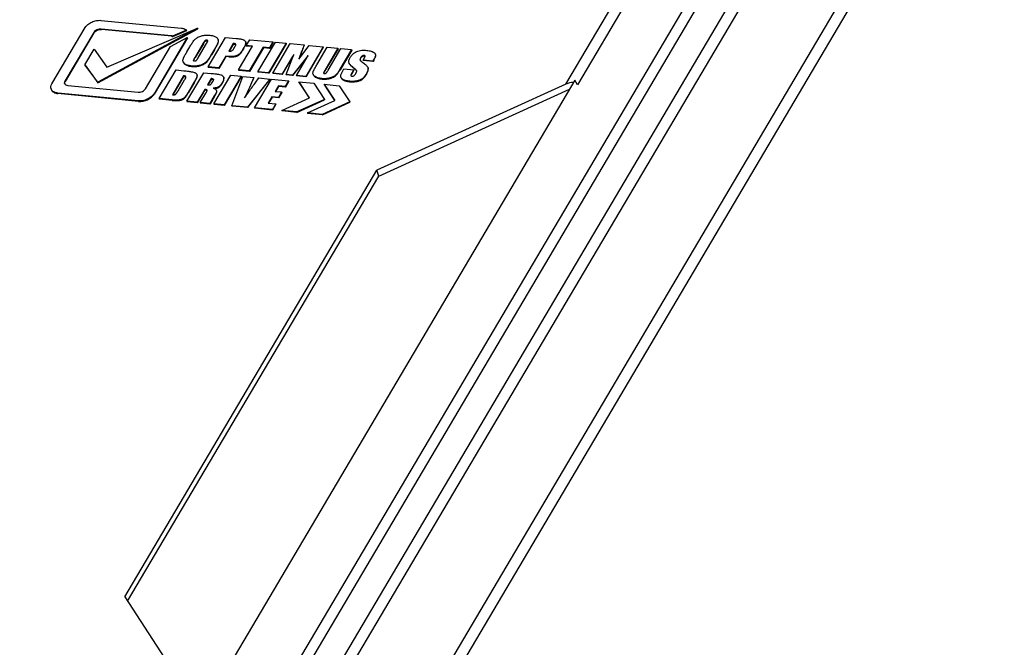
# Model space of a CAD drawing. Header units: millimetres. Extents: x -2787 to 4673, y -54 to 2046.
# Tile 116 of 124: x 3973 to 4036, y 822 to 863. Entities that reach past the tile are written whole.
import ezdxf

# ---------------------------------------------------------------- set-up
doc = ezdxf.new("R2010")
doc.units = ezdxf.units.MM
doc.header["$LTSCALE"] = 81.675
doc.layers.get('0').update_dxf_attribs({"linetype": 'CONTINUOUS'})

msp = doc.modelspace()

# ---------------------------------------------------------------- linework, layer by layer
at = {"color": 3}
for p, q in [((4008.219, 858.687), (4036.204, 906.03)), ((4036.76, 905.649), (4008.971, 858.639)), ((3973.088, 774.684), (4043.74, 894.208)), ((4044.308, 893.795), (3973.656, 774.272)), ((3985.109, 811.619), (4021.125, 872.549)), ((4021.68, 872.168), (3985.664, 811.239)), ((3987.556, 811.057), (4023.572, 871.986)), ((4024.141, 871.573), (3988.125, 810.644)), ((3978.307, 862.789), (3983.489, 862.289)), ((3975.158, 858.702), (3977.303, 862.332)), ((3984.532, 862.281), (3978.111, 858.812)), ((3978.121, 858.782), (3984.543, 862.252)), ((3978.331, 862.232), (3978.341, 862.203)), ((3982.845, 861.797), (3978.331, 862.232)), ((3982.856, 861.767), (3978.341, 862.203)), ((3978.691, 859.776), (3984.532, 862.281)), ((3983.819, 862.166), (3982.924, 861.781)), ((3982.934, 861.751), (3983.83, 862.136)), ((3983.83, 862.136), (3983.819, 862.166)), ((3984.532, 862.281), (3984.543, 862.252)), ((3977.848, 862.013), (3976.001, 858.887)), ((3977.859, 861.983), (3976.011, 858.857)), ((3977.859, 861.983), (3977.848, 862.013)), ((3983.872, 861.696), (3981.728, 858.068)), ((3983.882, 861.666), (3981.738, 858.038)), ((3982.794, 861.113), (3983.872, 861.696)), ((3982.856, 861.767), (3982.845, 861.797)), ((3982.924, 861.781), (3982.934, 861.751)), ((3983.872, 861.696), (3983.882, 861.666)), ((3985.026, 861.492), (3985.036, 861.462)), ((3985.212, 859.795), (3986.336, 861.695)), ((3985.86, 861.531), (3985.85, 861.56)), ((3986.336, 861.695), (3987.024, 861.629)), ((3987.664, 861.165), (3987.889, 861.545)), ((3987.889, 861.545), (3989.383, 861.401)), ((3977.284, 859.936), (3977.873, 860.932)), ((3977.873, 860.932), (3978.691, 859.776)), ((3981.182, 858.387), (3982.794, 861.113)), ((3983.84, 860.76), (3984.032, 861.085)), ((3984.893, 861.318), (3984.369, 860.431)), ((3984.903, 861.289), (3984.379, 860.401)), ((3984.591, 860.424), (3985.108, 861.297)), ((3984.903, 861.289), (3984.893, 861.318)), ((3985.615, 860.932), (3985.423, 860.607)), ((3985.625, 860.903), (3985.433, 860.577)), ((3985.625, 860.903), (3985.615, 860.932)), ((3985.838, 861.345), (3985.848, 861.315)), ((3986.827, 861.304), (3986.541, 860.82)), ((3986.837, 861.274), (3986.567, 860.817)), ((3986.837, 861.274), (3986.827, 861.304)), ((3986.86, 860.971), (3986.953, 861.127)), ((3987.17, 859.606), (3988.068, 861.126)), ((3987.495, 861.021), (3987.397, 860.856)), ((3987.397, 860.856), (3987.407, 860.826)), ((3987.505, 860.992), (3987.407, 860.826)), ((3987.505, 860.992), (3987.495, 861.021)), ((3987.633, 861.38), (3987.622, 861.409)), ((3987.664, 861.165), (3987.674, 861.135)), ((3988.068, 861.126), (3987.664, 861.165)), ((3988.052, 861.099), (3987.674, 861.135)), ((3988.752, 861.06), (3987.854, 859.54)), ((3988.762, 861.03), (3987.864, 859.51)), ((3988.416, 859.485), (3989.539, 861.386)), ((3988.752, 861.06), (3988.762, 861.03)), ((3989.158, 861.021), (3988.752, 861.06)), ((3989.169, 860.991), (3988.762, 861.03)), ((3990.223, 861.32), (3989.1, 859.419)), ((3990.233, 861.29), (3989.11, 859.39)), ((3989.383, 861.401), (3989.158, 861.021)), ((3989.158, 861.021), (3989.169, 860.991)), ((3989.393, 861.372), (3989.169, 860.991)), ((3989.374, 859.393), (3990.498, 861.294)), ((3989.383, 861.401), (3989.393, 861.372)), ((3989.539, 861.386), (3990.223, 861.32)), ((3990.223, 861.32), (3990.233, 861.29)), ((3990.498, 861.294), (3991.383, 861.208)), ((3991.037, 860.303), (3991.718, 861.176)), ((3991.383, 861.208), (3991.393, 861.179)), ((3992.608, 861.09), (3991.485, 859.189)), ((3992.618, 861.06), (3991.495, 859.16)), ((3991.718, 861.176), (3992.608, 861.09)), ((3992.208, 859.94), (3992.873, 861.064)), ((3992.608, 861.09), (3992.618, 861.06)), ((3993.557, 860.998), (3992.715, 859.573)), ((3993.567, 860.969), (3992.725, 859.544)), ((3992.873, 861.064), (3993.557, 860.998)), ((3992.926, 859.579), (3993.754, 860.979)), ((3993.557, 860.998), (3993.567, 860.969)), ((3994.438, 860.913), (3993.687, 859.643)), ((3994.448, 860.884), (3993.697, 859.614)), ((3993.754, 860.979), (3994.438, 860.913)), ((3994.438, 860.913), (3994.448, 860.884)), ((3984.369, 860.431), (3984.379, 860.401)), ((3985.164, 860.203), (3985.174, 860.173)), ((3985.423, 860.607), (3985.433, 860.577)), ((3986.348, 860.494), (3985.896, 859.729)), ((3986.359, 860.464), (3985.906, 859.699)), ((3986.348, 860.494), (3986.359, 860.464)), ((3986.532, 860.476), (3986.348, 860.494)), ((3986.542, 860.447), (3986.359, 860.464)), ((3986.542, 860.447), (3986.532, 860.476)), ((3990.714, 860.589), (3989.972, 859.335)), ((3989.982, 859.306), (3990.663, 860.456)), ((3990.224, 859.311), (3990.714, 860.589)), ((3991.645, 860.53), (3990.648, 859.27)), ((3990.658, 859.24), (3991.546, 860.363)), ((3990.887, 859.247), (3991.645, 860.53)), ((3991.225, 860.796), (3991.037, 860.303)), ((3991.079, 860.357), (3991.235, 860.767)), ((3991.235, 860.767), (3991.225, 860.796)), ((3994.983, 860.256), (3994.986, 860.242)), ((3994.983, 860.256), (3994.992, 860.23)), ((3995.032, 860.403), (3995.042, 860.373)), ((3995.176, 860.234), (3995.26, 860.375)), ((3995.176, 860.234), (3995.186, 860.205)), ((3995.812, 860.173), (3995.176, 860.234)), ((3995.822, 860.143), (3995.186, 860.205)), ((3995.309, 860.503), (3995.309, 860.504)), ((3995.856, 860.248), (3995.812, 860.173)), ((3995.866, 860.218), (3995.822, 860.143)), ((3995.866, 860.218), (3995.856, 860.248)), ((3995.988, 860.583), (3995.977, 860.613)), ((3977.284, 859.936), (3977.294, 859.906)), ((3978.111, 858.812), (3977.284, 859.936)), ((3977.294, 859.906), (3978.121, 858.782)), ((3982.059, 857.757), (3983.148, 859.599)), ((3983.148, 859.599), (3983.644, 859.551)), ((3983.605, 860.131), (3983.615, 860.102)), ((3985.212, 859.795), (3985.222, 859.765)), ((3985.896, 859.729), (3985.212, 859.795)), ((3985.906, 859.699), (3985.222, 859.765)), ((3985.896, 859.729), (3985.906, 859.699)), ((3987.17, 859.606), (3987.18, 859.576)), ((3987.854, 859.54), (3987.17, 859.606)), ((3987.864, 859.51), (3987.18, 859.576)), ((3992.715, 859.573), (3992.725, 859.544)), ((3993.687, 859.643), (3993.697, 859.614)), ((3993.872, 859.547), (3993.946, 859.672)), ((3993.946, 859.672), (3994.581, 859.61)), ((3994.274, 860.041), (3994.284, 860.012)), ((3994.308, 859.979), (3994.318, 859.95)), ((3994.581, 859.61), (3994.444, 859.379)), ((3994.591, 859.581), (3994.454, 859.349)), ((3994.541, 859.769), (3994.551, 859.74)), ((3994.581, 859.61), (3994.591, 859.581)), ((3994.759, 859.566), (3994.766, 859.544)), ((3994.764, 859.555), (3994.759, 859.566)), ((3995.502, 859.718), (3995.492, 859.747)), ((3995.812, 860.173), (3995.822, 860.143)), ((3983.625, 859.22), (3982.908, 858.008)), ((3983.635, 859.19), (3982.935, 858.006)), ((3983.276, 858.255), (3983.699, 858.971)), ((3983.635, 859.19), (3983.625, 859.22)), ((3983.763, 859.189), (3983.773, 859.16)), ((3983.842, 857.585), (3984.931, 859.427)), ((3984.496, 859.263), (3984.486, 859.293)), ((4008.805, 858.953), (3984.726, 818.219)), ((3984.931, 859.427), (3985.4, 859.382)), ((3985.408, 859.048), (3985.165, 858.638)), ((3985.418, 859.018), (3985.192, 858.636)), ((3985.418, 859.018), (3985.408, 859.048)), ((3985.55, 859.005), (3985.559, 858.978)), ((3985.557, 858.993), (3985.55, 859.005)), ((3985.579, 857.417), (3986.668, 859.26)), ((3986.222, 859.104), (3986.212, 859.135)), ((3987.331, 859.196), (3986.242, 857.353)), ((3987.341, 859.166), (3986.252, 857.324)), ((3986.668, 859.26), (3987.331, 859.196)), ((3986.74, 857.305), (3987.446, 859.185)), ((3987.331, 859.196), (3987.341, 859.166)), ((3987.446, 859.185), (3988.145, 859.117)), ((3989.174, 859.018), (3987.747, 857.208)), ((3987.757, 857.178), (3989.184, 858.988)), ((3987.854, 859.54), (3987.864, 859.51)), ((3988.145, 859.117), (3988.155, 859.087)), ((3988.196, 857.165), (3989.285, 859.007)), ((3988.226, 858.747), (3988.474, 859.085)), ((3988.416, 859.485), (3988.426, 859.456)), ((3989.1, 859.419), (3988.416, 859.485)), ((3989.11, 859.39), (3988.426, 859.456)), ((3988.474, 859.085), (3989.174, 859.018)), ((3989.1, 859.419), (3989.11, 859.39)), ((3989.174, 859.018), (3989.184, 858.988)), ((3989.285, 859.007), (3990.391, 858.9)), ((3989.374, 859.393), (3989.384, 859.363)), ((3989.972, 859.335), (3989.374, 859.393)), ((3989.982, 859.306), (3989.384, 859.363)), ((3989.972, 859.335), (3989.982, 859.306)), ((3990.224, 859.311), (3990.234, 859.281)), ((3990.648, 859.27), (3990.224, 859.311)), ((3990.658, 859.24), (3990.234, 859.281)), ((3990.648, 859.27), (3990.658, 859.24)), ((3990.887, 859.247), (3990.897, 859.217)), ((3991.485, 859.189), (3990.887, 859.247)), ((3991.495, 859.16), (3990.897, 859.217)), ((3991.485, 859.189), (3991.495, 859.16)), ((3991.965, 859.322), (3991.976, 859.292)), ((3992.151, 859.142), (3992.161, 859.113)), ((3992.639, 859.412), (3992.641, 859.399)), ((3992.639, 859.412), (3992.648, 859.388)), ((3993.266, 859.173), (3993.276, 859.144)), ((3993.488, 859.342), (3993.498, 859.312)), ((3993.747, 859.141), (3993.757, 859.111)), ((3994.39, 859.239), (3994.391, 859.237)), ((3994.39, 859.239), (3994.39, 859.237)), ((3994.444, 859.379), (3994.454, 859.349)), ((4008.971, 858.639), (4008.805, 858.953)), ((3976.001, 858.887), (3976.011, 858.857)), ((3976.185, 858.603), (3980.7, 858.167)), ((3978.111, 858.812), (3978.121, 858.782)), ((3984.299, 858.801), (3983.918, 858.156)), ((3984.31, 858.772), (3983.928, 858.126)), ((3984.31, 858.772), (3984.299, 858.801)), ((3984.996, 858.352), (3984.505, 857.521)), ((3985.006, 858.322), (3984.515, 857.491)), ((3985.006, 858.322), (3984.996, 858.352)), ((3985.145, 858.284), (3985.144, 858.3)), ((3985.465, 858.785), (3985.525, 858.886)), ((3985.734, 858.319), (3985.748, 858.286)), ((3985.758, 858.256), (3985.748, 858.286)), ((3986.114, 858.781), (3986.124, 858.752)), ((3989.731, 858.574), (3989.524, 858.225)), ((3989.741, 858.545), (3989.55, 858.222)), ((3989.731, 858.574), (3989.741, 858.545)), ((3990.173, 858.532), (3989.731, 858.574)), ((3990.183, 858.502), (3989.741, 858.545)), ((3990.391, 858.9), (3990.173, 858.532)), ((3990.173, 858.532), (3990.183, 858.502)), ((3990.401, 858.871), (3990.183, 858.502)), ((3990.391, 858.9), (3990.401, 858.871)), ((3991.048, 858.841), (3991.058, 858.812)), ((3991.726, 857.799), (3991.048, 858.841)), ((3991.048, 858.841), (3992.011, 858.748)), ((3991.058, 858.812), (3991.719, 857.795)), ((3992.011, 858.748), (3992.687, 857.708)), ((3992.682, 858.683), (3992.693, 858.654)), ((3993.36, 857.641), (3992.682, 858.683)), ((3992.682, 858.683), (3993.645, 858.591)), ((3992.693, 858.654), (3993.353, 857.638)), ((3993.645, 858.591), (3994.322, 857.551)), ((3994.78, 858.898), (3994.79, 858.868)), ((4008.219, 858.687), (3996.06, 853.151)), ((3996.187, 852.781), (4008.459, 858.368)), ((3975.542, 858.111), (3975.552, 858.081)), ((3980.724, 857.611), (3975.542, 858.111)), ((3980.734, 857.581), (3975.552, 858.081)), ((3981.728, 858.068), (3981.738, 858.038)), ((3982.059, 857.757), (3982.069, 857.727)), ((3982.895, 857.676), (3982.059, 857.757)), ((3982.905, 857.646), (3982.069, 857.727)), ((3982.905, 857.646), (3982.895, 857.676)), ((3983.69, 857.827), (3983.7, 857.798)), ((3983.918, 858.156), (3983.928, 858.126)), ((3984.706, 857.501), (3985.068, 858.114)), ((3985.609, 857.928), (3985.322, 857.442)), ((3985.62, 857.898), (3985.332, 857.412)), ((3985.62, 857.898), (3985.609, 857.928)), ((3985.754, 858.202), (3985.764, 858.172)), ((3987.558, 857.812), (3987.632, 857.919)), ((3987.558, 857.812), (3987.632, 857.919)), ((3989.317, 857.874), (3989.077, 857.469)), ((3989.327, 857.845), (3989.104, 857.467)), ((3989.317, 857.874), (3989.327, 857.845)), ((3989.731, 857.835), (3989.317, 857.874)), ((3989.741, 857.805), (3989.327, 857.845)), ((3989.524, 858.225), (3989.938, 858.185)), ((3989.938, 858.185), (3989.731, 857.835)), ((3989.731, 857.835), (3989.741, 857.805)), ((3989.948, 858.155), (3989.741, 857.805)), ((3989.938, 858.185), (3989.948, 858.155)), ((3989.959, 856.994), (3991.726, 857.799)), ((3992.687, 857.708), (3990.915, 856.902)), ((3990.926, 856.872), (3992.697, 857.679)), ((3992.687, 857.708), (3992.697, 857.679)), ((3980.734, 857.581), (3980.724, 857.611)), ((3983.842, 857.585), (3983.852, 857.555)), ((3984.505, 857.521), (3983.842, 857.585)), ((3984.515, 857.491), (3983.852, 857.555)), ((3984.505, 857.521), (3984.515, 857.491)), ((3984.706, 857.501), (3984.717, 857.472)), ((3985.322, 857.442), (3984.706, 857.501)), ((3985.332, 857.412), (3984.717, 857.472)), ((3985.322, 857.442), (3985.332, 857.412)), ((3985.579, 857.417), (3985.589, 857.388)), ((3986.242, 857.353), (3985.579, 857.417)), ((3986.252, 857.324), (3985.589, 857.388)), ((3986.242, 857.353), (3986.252, 857.324)), ((3986.74, 857.305), (3986.75, 857.276)), ((3987.747, 857.208), (3986.74, 857.305)), ((3987.757, 857.178), (3986.75, 857.276)), ((3987.747, 857.208), (3987.757, 857.178)), ((3988.196, 857.165), (3988.207, 857.135)), ((3989.346, 857.054), (3988.196, 857.165)), ((3989.356, 857.024), (3988.207, 857.135)), ((3989.077, 857.469), (3989.564, 857.422)), ((3989.564, 857.422), (3989.346, 857.054)), ((3989.346, 857.054), (3989.356, 857.024)), ((3989.574, 857.393), (3989.356, 857.024)), ((3989.564, 857.422), (3989.574, 857.393)), ((3991.593, 856.836), (3993.36, 857.641)), ((3994.322, 857.551), (3992.55, 856.744)), ((3992.56, 856.714), (3994.332, 857.521)), ((3994.322, 857.551), (3994.332, 857.521)), ((3989.959, 856.994), (3989.969, 856.964)), ((3990.915, 856.902), (3989.959, 856.994)), ((3990.926, 856.872), (3989.969, 856.964)), ((3990.915, 856.902), (3990.926, 856.872)), ((3991.593, 856.836), (3991.603, 856.807)), ((3992.55, 856.744), (3991.593, 856.836)), ((3992.56, 856.714), (3991.603, 856.807)), ((3992.55, 856.744), (3992.56, 856.714)), ((3979.847, 825.722), (3996.06, 853.151)), ((3980.028, 825.443), (3996.187, 852.781)), ((3996.187, 852.781), (3996.06, 853.151)), ((3979.847, 825.722), (3984.502, 818.563))]:
    msp.add_line(p, q, dxfattribs=at)
for centre, radius, start, end in [((3985.583, 861.469), 0.281, 12.55254, 18.89586), ((3986.751, 862.306), 1.501, 261.96157, 262.94884), ((3986.681, 861.743), 0.933, 262.96021, 264.4457), ((3987.45, 861.35), 0.183, 9.15958, 18.9019), ((3995.846, 860.568), 0.139, 6.25271, 18.92738), ((3983.871, 860.222), 0.281, 198.89363, 205.23227), ((3994.595, 859.432), 0.202, 32.14118, 36.15409), ((3984.284, 859.223), 0.214, 10.64013, 18.96045), ((3992.185, 859.397), 0.232, 198.87381, 206.58597), ((3992.181, 859.395), 0.228, 206.61596, 207.79857), ((3992.672, 859.41), 0.0331, 198.90126, 226.59164), ((3993.932, 859.204), 0.196, 198.96585, 207.98192), ((3975.393, 858.474), 0.299, 198.90667, 204.84009), ((3976.116, 858.78), 0.147, 198.88089, 205.57971), ((3976.129, 858.751), 0.15, 186.92878, 193.29323), ((3976.229, 858.752), 0.265, 149.36778, 154.54803), ((3985.255, 859.57), 0.936, 264.49665, 266.1162), ((3981.251, 858.35), 0.554, 327.62855, 329.40292), ((3983.009, 859.041), 1.037, 264.41933, 265.87875), ((3985.596, 858.229), 0.162, 9.70266, 10.207)]:
    msp.add_arc(centre, radius, start, end, dxfattribs=at)
msp.add_ellipse((4008.346, 858.317), major_axis=(0.627, 0.319), ratio=0.552397, start_param=0.74927, end_param=1.492826, dxfattribs=at)
for points, knots in [([(3977.303, 862.332), (3977.347, 862.406), (3977.477, 862.544), (3977.724, 862.696), (3978.011, 862.784), (3978.212, 862.798), (3978.307, 862.789)], [0, 0, 0, 0, 0.224363, 0.482236, 0.750187, 1, 1, 1, 1]), ([(3978.331, 862.232), (3978.285, 862.237), (3978.188, 862.231), (3978.051, 862.187), (3977.931, 862.115), (3977.87, 862.049), (3977.848, 862.013)], [0, 0, 0, 0, 0.25155, 0.517733, 0.774184, 1, 1, 1, 1]), ([(3977.859, 861.983), (3977.88, 862.019), (3977.942, 862.086), (3978.061, 862.158), (3978.198, 862.201), (3978.295, 862.207), (3978.341, 862.203)], [0, 0, 0, 0, 0.225816, 0.482267, 0.74845, 1, 1, 1, 1]), ([(3983.489, 862.289), (3983.522, 862.286), (3983.638, 862.268), (3983.754, 862.221), (3983.819, 862.166)], [0, 0, 0, 0, 0.277311, 1, 1, 1, 1]), ([(3982.924, 861.781), (3982.918, 861.783), (3982.892, 861.79), (3982.866, 861.795), (3982.845, 861.797)], [0, 0, 0, 0, 0.239969, 1, 1, 1, 1]), ([(3982.856, 861.767), (3982.862, 861.767), (3982.889, 861.763), (3982.915, 861.757), (3982.934, 861.751)], [0, 0, 0, 0, 0.260044, 1, 1, 1, 1]), ([(3984.032, 861.085), (3984.052, 861.119), (3984.093, 861.186), (3984.155, 861.288), (3984.219, 861.39), (3984.266, 861.456), (3984.291, 861.489)], [0, 0, 0, 0, 0.246395, 0.493958, 0.744184, 1, 1, 1, 1]), ([(3984.291, 861.489), (3984.336, 861.548), (3984.424, 861.627), (3984.558, 861.71), (3984.71, 861.78), (3984.873, 861.822), (3985.037, 861.841), (3985.157, 861.845), (3985.273, 861.841), (3985.384, 861.829), (3985.49, 861.81), (3985.589, 861.782), (3985.679, 861.744), (3985.756, 861.696), (3985.816, 861.635), (3985.841, 861.585), (3985.85, 861.56)], [0, 0, 0, 0, 0.127726, 0.197357, 0.269019, 0.412784, 0.482669, 0.550574, 0.616409, 0.680245, 0.741765, 0.800421, 0.855726, 0.90713, 0.954721, 1, 1, 1, 1]), ([(3985.026, 861.492), (3985.017, 861.487), (3985.001, 861.475), (3984.982, 861.452), (3984.966, 861.429), (3984.945, 861.4), (3984.921, 861.363), (3984.902, 861.333), (3984.893, 861.318)], [0, 0, 0, 0, 0.139848, 0.271417, 0.398945, 0.523078, 0.76394, 1, 1, 1, 1]), ([(3984.903, 861.289), (3984.912, 861.303), (3984.931, 861.333), (3984.955, 861.37), (3984.976, 861.4), (3984.992, 861.423), (3985.011, 861.445), (3985.027, 861.457), (3985.036, 861.462)], [0, 0, 0, 0, 0.23606, 0.476922, 0.601055, 0.728583, 0.860152, 1, 1, 1, 1]), ([(3985.186, 861.483), (3985.184, 861.488), (3985.177, 861.498), (3985.161, 861.507), (3985.142, 861.512), (3985.112, 861.516), (3985.071, 861.513), (3985.041, 861.501), (3985.026, 861.492)], [0, 0, 0, 0, 0.091618, 0.194874, 0.311674, 0.43817, 0.711901, 1, 1, 1, 1]), ([(3985.036, 861.462), (3985.049, 861.47), (3985.07, 861.479), (3985.098, 861.485), (3985.119, 861.486), (3985.139, 861.484), (3985.163, 861.481), (3985.18, 861.474), (3985.188, 861.466)], [0, 0, 0, 0, 0.278324, 0.416042, 0.548053, 0.673981, 0.793271, 1, 1, 1, 1]), ([(3985.108, 861.297), (3985.116, 861.311), (3985.132, 861.339), (3985.155, 861.381), (3985.172, 861.416), (3985.183, 861.445), (3985.187, 861.459), (3985.188, 861.466)], [0, 0, 0, 0, 0.259349, 0.514899, 0.764034, 0.884875, 1, 1, 1, 1]), ([(3985.858, 861.53), (3985.865, 861.501), (3985.868, 861.437), (3985.851, 861.375), (3985.838, 861.345)], [0, 0, 0, 0, 0.479227, 1, 1, 1, 1]), ([(3985.848, 861.315), (3985.863, 861.35), (3985.882, 861.423), (3985.871, 861.498), (3985.86, 861.531)], [0, 0, 0, 0, 0.521623, 1, 1, 1, 1]), ([(3987.024, 861.629), (3987.06, 861.625), (3987.131, 861.617), (3987.269, 861.599), (3987.371, 861.578), (3987.435, 861.556)], [0, 0, 0, 0, 0.258052, 0.513557, 1, 1, 1, 1]), ([(3987.435, 861.556), (3987.457, 861.548), (3987.497, 861.532), (3987.553, 861.501), (3987.591, 861.467), (3987.612, 861.435), (3987.62, 861.418), (3987.622, 861.409)], [0, 0, 0, 0, 0.27575, 0.535105, 0.775, 0.888507, 1, 1, 1, 1]), ([(3985.838, 861.345), (3985.831, 861.327), (3985.815, 861.293), (3985.78, 861.224), (3985.734, 861.137), (3985.675, 861.035), (3985.635, 860.966), (3985.615, 860.932)], [0, 0, 0, 0, 0.12115, 0.244261, 0.493579, 0.745972, 1, 1, 1, 1]), ([(3985.625, 860.903), (3985.645, 860.937), (3985.685, 861.005), (3985.744, 861.108), (3985.79, 861.194), (3985.825, 861.263), (3985.841, 861.298), (3985.848, 861.315)], [0, 0, 0, 0, 0.254028, 0.506421, 0.755739, 0.87885, 1, 1, 1, 1]), ([(3987.397, 860.856), (3987.378, 860.824), (3987.338, 860.761), (3987.268, 860.668), (3987.178, 860.579), (3987.057, 860.518), (3986.924, 860.483), (3986.79, 860.468), (3986.659, 860.466), (3986.574, 860.472), (3986.532, 860.476)], [0, 0, 0, 0, 0.108249, 0.221309, 0.343282, 0.477487, 0.614796, 0.747948, 0.876112, 1, 1, 1, 1]), ([(3986.542, 860.447), (3986.584, 860.443), (3986.669, 860.437), (3986.8, 860.438), (3986.934, 860.453), (3987.067, 860.489), (3987.188, 860.55), (3987.278, 860.638), (3987.348, 860.731), (3987.388, 860.795), (3987.407, 860.826)], [0, 0, 0, 0, 0.123888, 0.252052, 0.385204, 0.522513, 0.656718, 0.778691, 0.891751, 1, 1, 1, 1]), ([(3986.591, 860.814), (3986.616, 860.812), (3986.667, 860.811), (3986.718, 860.823), (3986.742, 860.835)], [0, 0, 0, 0, 0.482915, 1, 1, 1, 1]), ([(3986.742, 860.835), (3986.77, 860.85), (3986.813, 860.896), (3986.846, 860.946), (3986.86, 860.971)], [0, 0, 0, 0, 0.529104, 1, 1, 1, 1]), ([(3986.99, 861.248), (3986.988, 861.254), (3986.981, 861.265), (3986.964, 861.275), (3986.944, 861.283), (3986.915, 861.291), (3986.876, 861.299), (3986.844, 861.302), (3986.827, 861.304)], [0, 0, 0, 0, 0.099249, 0.210384, 0.330897, 0.457757, 0.72365, 1, 1, 1, 1]), ([(3986.837, 861.274), (3986.852, 861.273), (3986.881, 861.27), (3986.923, 861.262), (3986.956, 861.253), (3986.98, 861.242), (3986.99, 861.235), (3986.993, 861.231)], [0, 0, 0, 0, 0.270304, 0.53213, 0.779415, 0.894482, 1, 1, 1, 1]), ([(3986.953, 861.127), (3986.963, 861.144), (3986.977, 861.169), (3986.989, 861.204), (3986.993, 861.222), (3986.993, 861.23)], [0, 0, 0, 0, 0.52275, 0.768589, 1, 1, 1, 1]), ([(3987.63, 861.379), (3987.632, 861.365), (3987.633, 861.335), (3987.626, 861.291), (3987.611, 861.246), (3987.585, 861.185), (3987.546, 861.11), (3987.512, 861.051), (3987.495, 861.021)], [0, 0, 0, 0, 0.110389, 0.226192, 0.348101, 0.474313, 0.734029, 1, 1, 1, 1]), ([(3987.505, 860.992), (3987.524, 861.024), (3987.561, 861.088), (3987.602, 861.171), (3987.629, 861.237), (3987.641, 861.286), (3987.644, 861.334), (3987.638, 861.365), (3987.633, 861.38)], [0, 0, 0, 0, 0.26888, 0.53046, 0.65663, 0.776888, 0.890525, 1, 1, 1, 1]), ([(3991.383, 861.208), (3991.371, 861.174), (3991.32, 861.036), (3991.267, 860.899), (3991.225, 860.796)], [0, 0, 0, 0, 0.248245, 1, 1, 1, 1]), ([(3991.235, 860.767), (3991.249, 860.801), (3991.304, 860.937), (3991.356, 861.075), (3991.393, 861.179)], [0, 0, 0, 0, 0.251549, 1, 1, 1, 1]), ([(3994.619, 860.711), (3994.713, 860.775), (3994.877, 860.835), (3995.098, 860.867), (3995.261, 860.873), (3995.417, 860.863), (3995.565, 860.843), (3995.704, 860.81), (3995.79, 860.776), (3995.829, 860.756)], [0, 0, 0, 0, 0.27158, 0.405959, 0.535383, 0.659788, 0.779612, 0.893774, 1, 1, 1, 1]), ([(3983.605, 860.131), (3983.594, 860.165), (3983.583, 860.239), (3983.602, 860.312), (3983.617, 860.347)], [0, 0, 0, 0, 0.478335, 1, 1, 1, 1]), ([(3983.617, 860.347), (3983.624, 860.364), (3983.64, 860.399), (3983.675, 860.468), (3983.721, 860.554), (3983.78, 860.657), (3983.82, 860.725), (3983.84, 860.76)], [0, 0, 0, 0, 0.121156, 0.244265, 0.493578, 0.745967, 1, 1, 1, 1]), ([(3985.164, 860.203), (3985.12, 860.145), (3985.035, 860.068), (3984.905, 859.986), (3984.757, 859.917), (3984.598, 859.873), (3984.438, 859.852), (3984.321, 859.846), (3984.207, 859.849), (3984.098, 859.859), (3983.993, 859.876), (3983.894, 859.901), (3983.803, 859.935), (3983.723, 859.978), (3983.659, 860.033), (3983.628, 860.079), (3983.617, 860.103)], [0, 0, 0, 0, 0.126658, 0.195632, 0.266672, 0.409602, 0.479289, 0.547093, 0.612885, 0.676739, 0.738469, 0.797562, 0.853545, 0.905928, 0.954434, 1, 1, 1, 1]), ([(3984.369, 860.431), (3984.358, 860.412), (3984.336, 860.375), (3984.311, 860.329), (3984.292, 860.292), (3984.281, 860.268), (3984.273, 860.249), (3984.267, 860.232), (3984.265, 860.217), (3984.268, 860.209)], [0, 0, 0, 0, 0.260981, 0.518602, 0.6453, 0.770039, 0.831468, 0.891332, 1, 1, 1, 1]), ([(3984.268, 860.209), (3984.269, 860.205), (3984.272, 860.2), (3984.276, 860.196), (3984.277, 860.195)], [0, 0, 0, 0, 0.740551, 1, 1, 1, 1]), ([(3984.277, 860.195), (3984.283, 860.19), (3984.299, 860.182), (3984.335, 860.175), (3984.377, 860.176), (3984.416, 860.191), (3984.442, 860.208), (3984.462, 860.229), (3984.484, 860.257), (3984.51, 860.293), (3984.539, 860.337), (3984.565, 860.38), (3984.583, 860.409), (3984.591, 860.424)], [0, 0, 0, 0, 0.054442, 0.116955, 0.256311, 0.330724, 0.401439, 0.466623, 0.528639, 0.649202, 0.767427, 0.884182, 1, 1, 1, 1]), ([(3984.277, 860.196), (3984.278, 860.205), (3984.284, 860.222), (3984.295, 860.247), (3984.307, 860.273), (3984.325, 860.307), (3984.349, 860.35), (3984.369, 860.384), (3984.379, 860.401)], [0, 0, 0, 0, 0.115904, 0.237852, 0.361899, 0.487516, 0.742339, 1, 1, 1, 1]), ([(3985.423, 860.607), (3985.402, 860.573), (3985.362, 860.505), (3985.3, 860.404), (3985.236, 860.302), (3985.189, 860.236), (3985.164, 860.203)], [0, 0, 0, 0, 0.246404, 0.493969, 0.744191, 1, 1, 1, 1]), ([(3985.174, 860.173), (3985.199, 860.206), (3985.246, 860.272), (3985.31, 860.374), (3985.372, 860.476), (3985.413, 860.543), (3985.433, 860.577)], [0, 0, 0, 0, 0.255809, 0.506031, 0.753596, 1, 1, 1, 1]), ([(3994.274, 860.041), (3994.265, 860.068), (3994.256, 860.128), (3994.269, 860.219), (3994.304, 860.31), (3994.336, 860.369), (3994.353, 860.399)], [0, 0, 0, 0, 0.227218, 0.46728, 0.725711, 1, 1, 1, 1]), ([(3994.353, 860.399), (3994.387, 860.455), (3994.462, 860.57), (3994.56, 860.67), (3994.619, 860.711)], [0, 0, 0, 0, 0.475005, 1, 1, 1, 1]), ([(3995.032, 860.403), (3995.025, 860.391), (3995.012, 860.367), (3994.99, 860.32), (3994.98, 860.281), (3994.983, 860.256)], [0, 0, 0, 0, 0.26756, 0.529033, 1, 1, 1, 1]), ([(3994.993, 860.228), (3994.99, 860.252), (3995.001, 860.291), (3995.022, 860.338), (3995.035, 860.362), (3995.042, 860.373)], [0, 0, 0, 0, 0.471688, 0.732862, 1, 1, 1, 1]), ([(3994.993, 860.228), (3994.999, 860.217), (3995.016, 860.197), (3995.044, 860.17), (3995.075, 860.145), (3995.097, 860.129), (3995.108, 860.121)], [0, 0, 0, 0, 0.241452, 0.49005, 0.742579, 1, 1, 1, 1]), ([(3995.309, 860.504), (3995.307, 860.509), (3995.301, 860.519), (3995.286, 860.529), (3995.267, 860.535), (3995.246, 860.538), (3995.224, 860.539), (3995.192, 860.537), (3995.153, 860.525), (3995.112, 860.5), (3995.07, 860.46), (3995.046, 860.426), (3995.032, 860.403)], [0, 0, 0, 0, 0.046188, 0.097505, 0.154901, 0.217055, 0.282718, 0.351699, 0.495844, 0.636314, 0.765537, 1, 1, 1, 1]), ([(3995.042, 860.373), (3995.055, 860.395), (3995.077, 860.427), (3995.115, 860.465), (3995.152, 860.49), (3995.195, 860.506), (3995.232, 860.51), (3995.261, 860.508), (3995.285, 860.504), (3995.303, 860.496), (3995.311, 860.488)], [0, 0, 0, 0, 0.229941, 0.355669, 0.491478, 0.634149, 0.770539, 0.834417, 0.894896, 1, 1, 1, 1]), ([(3995.26, 860.375), (3995.265, 860.384), (3995.276, 860.403), (3995.29, 860.431), (3995.302, 860.459), (3995.309, 860.478), (3995.31, 860.488)], [0, 0, 0, 0, 0.258143, 0.511461, 0.762012, 1, 1, 1, 1]), ([(3995.31, 860.488), (3995.311, 860.489), (3995.311, 860.494), (3995.31, 860.499), (3995.309, 860.503)], [0, 0, 0, 0, 0.257217, 1, 1, 1, 1]), ([(3995.829, 860.756), (3995.845, 860.747), (3995.877, 860.728), (3995.933, 860.686), (3995.967, 860.644), (3995.977, 860.613)], [0, 0, 0, 0, 0.269411, 0.526849, 1, 1, 1, 1]), ([(3995.984, 860.583), (3995.986, 860.569), (3995.984, 860.541), (3995.972, 860.485), (3995.945, 860.414), (3995.904, 860.331), (3995.872, 860.276), (3995.856, 860.248)], [0, 0, 0, 0, 0.111782, 0.229148, 0.476289, 0.734437, 1, 1, 1, 1]), ([(3995.866, 860.218), (3995.884, 860.249), (3995.918, 860.309), (3995.955, 860.386), (3995.979, 860.449), (3995.991, 860.494), (3995.997, 860.54), (3995.992, 860.57), (3995.988, 860.583)], [0, 0, 0, 0, 0.268532, 0.528441, 0.653971, 0.775023, 0.890307, 1, 1, 1, 1]), ([(3983.615, 860.102), (3983.624, 860.077), (3983.649, 860.027), (3983.709, 859.966), (3983.786, 859.918), (3983.876, 859.88), (3983.975, 859.852), (3984.081, 859.833), (3984.193, 859.821), (3984.308, 859.817), (3984.428, 859.821), (3984.592, 859.84), (3984.755, 859.882), (3984.907, 859.952), (3985.042, 860.035), (3985.129, 860.114), (3985.174, 860.173)], [0, 0, 0, 0, 0.045278, 0.092869, 0.144276, 0.199578, 0.258231, 0.319749, 0.383584, 0.449419, 0.517324, 0.587208, 0.730972, 0.802634, 0.872262, 1, 1, 1, 1]), ([(3983.644, 859.551), (3983.698, 859.546), (3983.806, 859.535), (3983.94, 859.519), (3984.046, 859.504), (3984.15, 859.488), (3984.226, 859.472), (3984.275, 859.457)], [0, 0, 0, 0, 0.255325, 0.508645, 0.634597, 0.75967, 1, 1, 1, 1]), ([(3991.975, 859.516), (3991.99, 859.552), (3992.027, 859.624), (3992.086, 859.729), (3992.146, 859.834), (3992.187, 859.905), (3992.208, 859.94)], [0, 0, 0, 0, 0.24457, 0.495218, 0.747058, 1, 1, 1, 1]), ([(3992.715, 859.573), (3992.707, 859.56), (3992.692, 859.533), (3992.674, 859.5), (3992.66, 859.473), (3992.647, 859.447), (3992.64, 859.426), (3992.639, 859.412)], [0, 0, 0, 0, 0.258383, 0.513655, 0.640713, 0.76693, 1, 1, 1, 1]), ([(3992.694, 859.37), (3992.71, 859.369), (3992.741, 859.369), (3992.779, 859.383), (3992.803, 859.402), (3992.822, 859.423), (3992.843, 859.449), (3992.865, 859.481), (3992.893, 859.524), (3992.913, 859.557), (3992.926, 859.579)], [0, 0, 0, 0, 0.138784, 0.283733, 0.351891, 0.41553, 0.53691, 0.65491, 0.771091, 1, 1, 1, 1]), ([(3993.687, 859.643), (3993.672, 859.618), (3993.641, 859.567), (3993.594, 859.491), (3993.545, 859.415), (3993.508, 859.366), (3993.488, 859.342)], [0, 0, 0, 0, 0.244943, 0.491601, 0.741945, 1, 1, 1, 1]), ([(3993.498, 859.312), (3993.518, 859.336), (3993.555, 859.385), (3993.605, 859.461), (3993.651, 859.538), (3993.682, 859.588), (3993.697, 859.614)], [0, 0, 0, 0, 0.258055, 0.508399, 0.755057, 1, 1, 1, 1]), ([(3993.737, 859.211), (3993.739, 859.24), (3993.752, 859.297), (3993.794, 859.411), (3993.84, 859.493), (3993.872, 859.547)], [0, 0, 0, 0, 0.232453, 0.478497, 1, 1, 1, 1]), ([(3994.284, 860.012), (3994.286, 860.006), (3994.295, 859.984), (3994.307, 859.963), (3994.318, 859.95)], [0, 0, 0, 0, 0.248315, 1, 1, 1, 1]), ([(3994.308, 859.979), (3994.306, 859.982), (3994.298, 859.992), (3994.291, 860.004), (3994.286, 860.013)], [0, 0, 0, 0, 0.252931, 1, 1, 1, 1]), ([(3994.541, 859.769), (3994.52, 859.786), (3994.479, 859.819), (3994.419, 859.871), (3994.36, 859.922), (3994.324, 859.959), (3994.308, 859.979)], [0, 0, 0, 0, 0.253656, 0.50577, 0.756066, 1, 1, 1, 1]), ([(3994.318, 859.95), (3994.334, 859.93), (3994.37, 859.892), (3994.429, 859.841), (3994.489, 859.79), (3994.53, 859.756), (3994.551, 859.74)], [0, 0, 0, 0, 0.243934, 0.49423, 0.746344, 1, 1, 1, 1]), ([(3994.759, 859.566), (3994.747, 859.586), (3994.722, 859.614), (3994.686, 859.647), (3994.648, 859.681), (3994.6, 859.722), (3994.561, 859.753), (3994.541, 859.769)], [0, 0, 0, 0, 0.241156, 0.36647, 0.492398, 0.745233, 1, 1, 1, 1]), ([(3994.551, 859.74), (3994.57, 859.725), (3994.606, 859.695), (3994.66, 859.649), (3994.713, 859.603), (3994.745, 859.57), (3994.759, 859.552)], [0, 0, 0, 0, 0.253789, 0.505735, 0.756394, 1, 1, 1, 1]), ([(3995.5, 859.717), (3995.506, 859.679), (3995.497, 859.596), (3995.453, 859.478), (3995.392, 859.359), (3995.319, 859.24), (3995.246, 859.143), (3995.175, 859.07), (3995.11, 859.018), (3995.034, 858.977), (3994.924, 858.933), (3994.838, 858.91), (3994.78, 858.898)], [0, 0, 0, 0, 0.09865, 0.206156, 0.319963, 0.438391, 0.562943, 0.629106, 0.699166, 0.773082, 0.8487, 1, 1, 1, 1]), ([(3994.79, 858.868), (3994.85, 858.881), (3994.94, 858.904), (3995.052, 858.951), (3995.153, 859.008), (3995.25, 859.103), (3995.34, 859.227), (3995.414, 859.35), (3995.465, 859.454), (3995.495, 859.538), (3995.514, 859.617), (3995.515, 859.681), (3995.502, 859.718)], [0, 0, 0, 0, 0.152634, 0.22883, 0.303026, 0.438868, 0.563565, 0.682314, 0.796077, 0.850505, 0.902863, 1, 1, 1, 1]), ([(3995.108, 860.121), (3995.146, 860.094), (3995.221, 860.039), (3995.311, 859.967), (3995.378, 859.905), (3995.424, 859.856), (3995.464, 859.805), (3995.485, 859.767), (3995.492, 859.747)], [0, 0, 0, 0, 0.25992, 0.514995, 0.640104, 0.763058, 0.883071, 1, 1, 1, 1]), ([(3983.763, 859.189), (3983.759, 859.192), (3983.749, 859.197), (3983.727, 859.204), (3983.698, 859.211), (3983.662, 859.216), (3983.637, 859.219), (3983.625, 859.22)], [0, 0, 0, 0, 0.11032, 0.228121, 0.475484, 0.73506, 1, 1, 1, 1]), ([(3983.635, 859.19), (3983.647, 859.189), (3983.672, 859.187), (3983.709, 859.182), (3983.738, 859.175), (3983.759, 859.167), (3983.769, 859.163), (3983.773, 859.16)], [0, 0, 0, 0, 0.26494, 0.524516, 0.771879, 0.88968, 1, 1, 1, 1]), ([(3983.699, 858.971), (3983.708, 858.986), (3983.725, 859.015), (3983.75, 859.06), (3983.772, 859.103), (3983.785, 859.134), (3983.785, 859.149)], [0, 0, 0, 0, 0.258902, 0.515141, 0.766606, 1, 1, 1, 1]), ([(3983.783, 859.165), (3983.782, 859.167), (3983.778, 859.177), (3983.77, 859.185), (3983.763, 859.189)], [0, 0, 0, 0, 0.240637, 1, 1, 1, 1]), ([(3983.773, 859.16), (3983.774, 859.159), (3983.778, 859.156), (3983.782, 859.152), (3983.785, 859.149)], [0, 0, 0, 0, 0.257038, 1, 1, 1, 1]), ([(3984.275, 859.457), (3984.299, 859.449), (3984.346, 859.432), (3984.409, 859.397), (3984.451, 859.358), (3984.475, 859.322), (3984.483, 859.303), (3984.486, 859.293)], [0, 0, 0, 0, 0.277978, 0.537182, 0.775676, 0.88882, 1, 1, 1, 1]), ([(3984.494, 859.263), (3984.497, 859.245), (3984.499, 859.206), (3984.487, 859.158), (3984.472, 859.12), (3984.454, 859.081), (3984.43, 859.033), (3984.399, 858.975), (3984.356, 858.897), (3984.322, 858.84), (3984.299, 858.801)], [0, 0, 0, 0, 0.108768, 0.225084, 0.286665, 0.349447, 0.477126, 0.606524, 0.736983, 1, 1, 1, 1]), ([(3984.31, 858.772), (3984.334, 858.813), (3984.37, 858.875), (3984.416, 858.958), (3984.449, 859.02), (3984.479, 859.082), (3984.503, 859.143), (3984.511, 859.205), (3984.503, 859.245), (3984.496, 859.263)], [0, 0, 0, 0, 0.265638, 0.397274, 0.527665, 0.655813, 0.778769, 0.892197, 1, 1, 1, 1]), ([(3985.4, 859.382), (3985.453, 859.377), (3985.558, 859.366), (3985.69, 859.351), (3985.794, 859.337), (3985.896, 859.322), (3985.972, 859.308), (3986.02, 859.294)], [0, 0, 0, 0, 0.254445, 0.5072, 0.632962, 0.757981, 1, 1, 1, 1]), ([(3985.55, 859.005), (3985.546, 859.009), (3985.538, 859.016), (3985.517, 859.027), (3985.487, 859.037), (3985.448, 859.044), (3985.421, 859.047), (3985.408, 859.048)], [0, 0, 0, 0, 0.104605, 0.217721, 0.461913, 0.726454, 1, 1, 1, 1]), ([(3985.418, 859.018), (3985.445, 859.016), (3985.484, 859.012), (3985.527, 858.998), (3985.547, 858.987), (3985.556, 858.98), (3985.559, 858.976)], [0, 0, 0, 0, 0.537492, 0.781824, 0.895084, 1, 1, 1, 1]), ([(3985.525, 858.886), (3985.534, 858.901), (3985.545, 858.923), (3985.556, 858.953), (3985.559, 858.969), (3985.559, 858.976)], [0, 0, 0, 0, 0.512104, 0.765202, 1, 1, 1, 1]), ([(3985.559, 858.976), (3985.559, 858.978), (3985.559, 858.983), (3985.558, 858.989), (3985.557, 858.993)], [0, 0, 0, 0, 0.257206, 1, 1, 1, 1]), ([(3986.02, 859.294), (3986.044, 859.288), (3986.088, 859.272), (3986.145, 859.236), (3986.187, 859.189), (3986.206, 859.153), (3986.212, 859.135)], [0, 0, 0, 0, 0.281082, 0.538176, 0.774392, 1, 1, 1, 1]), ([(3986.219, 859.104), (3986.223, 859.078), (3986.22, 859.023), (3986.197, 858.942), (3986.16, 858.861), (3986.13, 858.808), (3986.114, 858.781)], [0, 0, 0, 0, 0.226698, 0.470146, 0.730287, 1, 1, 1, 1]), ([(3986.124, 858.752), (3986.141, 858.781), (3986.174, 858.839), (3986.213, 858.929), (3986.234, 859.017), (3986.232, 859.078), (3986.222, 859.104)], [0, 0, 0, 0, 0.27282, 0.533936, 0.775722, 1, 1, 1, 1]), ([(3988.145, 859.117), (3988.053, 858.899), (3987.863, 858.461), (3987.663, 858.028), (3987.558, 857.812)], [0, 0, 0, 0, 0.497275, 1, 1, 1, 1]), ([(3987.634, 857.918), (3987.726, 858.112), (3987.903, 858.5), (3988.072, 858.892), (3988.155, 859.087)], [0, 0, 0, 0, 0.502283, 1, 1, 1, 1]), ([(3991.965, 859.322), (3991.955, 859.352), (3991.945, 859.419), (3991.962, 859.485), (3991.975, 859.516)], [0, 0, 0, 0, 0.478695, 1, 1, 1, 1]), ([(3991.976, 859.293), (3991.982, 859.273), (3992.001, 859.235), (3992.045, 859.187), (3992.099, 859.146), (3992.14, 859.123), (3992.161, 859.113)], [0, 0, 0, 0, 0.231931, 0.473711, 0.729958, 1, 1, 1, 1]), ([(3992.151, 859.142), (3992.115, 859.16), (3992.064, 859.191), (3992.009, 859.243), (3991.988, 859.273), (3991.98, 859.289)], [0, 0, 0, 0, 0.523093, 0.767036, 1, 1, 1, 1]), ([(3993.266, 859.173), (3993.22, 859.148), (3993.124, 859.105), (3992.973, 859.062), (3992.821, 859.041), (3992.672, 859.036), (3992.529, 859.045), (3992.393, 859.063), (3992.266, 859.093), (3992.187, 859.124), (3992.151, 859.142)], [0, 0, 0, 0, 0.136477, 0.273605, 0.40755, 0.53658, 0.660588, 0.779934, 0.893609, 1, 1, 1, 1]), ([(3992.161, 859.113), (3992.197, 859.094), (3992.277, 859.064), (3992.404, 859.034), (3992.539, 859.015), (3992.682, 859.006), (3992.831, 859.011), (3992.983, 859.033), (3993.134, 859.075), (3993.231, 859.118), (3993.276, 859.144)], [0, 0, 0, 0, 0.106391, 0.220066, 0.339412, 0.46342, 0.59245, 0.726395, 0.863523, 1, 1, 1, 1]), ([(3992.65, 859.386), (3992.651, 859.4), (3992.661, 859.427), (3992.681, 859.465), (3992.702, 859.505), (3992.717, 859.531), (3992.725, 859.544)], [0, 0, 0, 0, 0.234852, 0.48768, 0.742303, 1, 1, 1, 1]), ([(3992.65, 859.386), (3992.655, 859.381), (3992.67, 859.374), (3992.686, 859.371), (3992.694, 859.37)], [0, 0, 0, 0, 0.461401, 1, 1, 1, 1]), ([(3993.488, 859.342), (3993.459, 859.307), (3993.388, 859.245), (3993.309, 859.197), (3993.266, 859.173)], [0, 0, 0, 0, 0.480326, 1, 1, 1, 1]), ([(3993.276, 859.144), (3993.319, 859.167), (3993.398, 859.216), (3993.469, 859.278), (3993.498, 859.312)], [0, 0, 0, 0, 0.519674, 1, 1, 1, 1]), ([(3993.747, 859.141), (3993.745, 859.146), (3993.738, 859.169), (3993.736, 859.194), (3993.737, 859.211)], [0, 0, 0, 0, 0.247829, 1, 1, 1, 1]), ([(3993.757, 859.111), (3993.763, 859.094), (3993.779, 859.061), (3993.816, 859.019), (3993.861, 858.983), (3993.913, 858.95), (3993.97, 858.923), (3994.054, 858.891), (3994.169, 858.863), (3994.315, 858.843), (3994.468, 858.835), (3994.628, 858.841), (3994.736, 858.857), (3994.79, 858.868)], [0, 0, 0, 0, 0.047654, 0.096776, 0.1483, 0.202328, 0.258825, 0.31781, 0.442249, 0.573533, 0.710244, 0.852588, 1, 1, 1, 1]), ([(3994.78, 858.898), (3994.677, 858.877), (3994.523, 858.862), (3994.321, 858.872), (3994.179, 858.889), (3994.047, 858.919), (3993.946, 858.957), (3993.874, 858.997), (3993.814, 859.04), (3993.775, 859.081), (3993.759, 859.112)], [0, 0, 0, 0, 0.287455, 0.423545, 0.554505, 0.679206, 0.795586, 0.850279, 0.902613, 1, 1, 1, 1]), ([(3994.444, 859.379), (3994.437, 859.368), (3994.424, 859.345), (3994.409, 859.315), (3994.399, 859.291), (3994.39, 859.269), (3994.387, 859.25), (3994.39, 859.239)], [0, 0, 0, 0, 0.263422, 0.521356, 0.649015, 0.774925, 1, 1, 1, 1]), ([(3994.399, 859.224), (3994.399, 859.235), (3994.407, 859.256), (3994.42, 859.287), (3994.436, 859.319), (3994.448, 859.339), (3994.454, 859.349)], [0, 0, 0, 0, 0.235904, 0.486756, 0.740877, 1, 1, 1, 1]), ([(3994.399, 859.223), (3994.406, 859.215), (3994.43, 859.205), (3994.454, 859.201), (3994.467, 859.199)], [0, 0, 0, 0, 0.457568, 1, 1, 1, 1]), ([(3994.467, 859.199), (3994.491, 859.197), (3994.543, 859.201), (3994.609, 859.236), (3994.657, 859.286), (3994.682, 859.322), (3994.693, 859.34)], [0, 0, 0, 0, 0.263826, 0.535311, 0.778439, 1, 1, 1, 1]), ([(3994.693, 859.34), (3994.702, 859.356), (3994.721, 859.389), (3994.745, 859.439), (3994.762, 859.488), (3994.769, 859.523), (3994.767, 859.54)], [0, 0, 0, 0, 0.263898, 0.519981, 0.768457, 1, 1, 1, 1]), ([(3975.11, 858.377), (3975.093, 858.428), (3975.085, 858.544), (3975.128, 858.651), (3975.158, 858.702)], [0, 0, 0, 0, 0.474186, 1, 1, 1, 1]), ([(3975.12, 858.348), (3975.132, 858.311), (3975.175, 858.24), (3975.276, 858.16), (3975.405, 858.105), (3975.501, 858.086), (3975.552, 858.081)], [0, 0, 0, 0, 0.217266, 0.452802, 0.714143, 1, 1, 1, 1]), ([(3975.542, 858.111), (3975.495, 858.115), (3975.404, 858.132), (3975.282, 858.182), (3975.183, 858.252), (3975.137, 858.316), (3975.121, 858.349)], [0, 0, 0, 0, 0.283654, 0.544903, 0.782124, 1, 1, 1, 1]), ([(3975.989, 858.866), (3975.979, 858.844), (3975.965, 858.8), (3975.97, 858.753), (3975.977, 858.732)], [0, 0, 0, 0, 0.524427, 1, 1, 1, 1]), ([(3975.98, 858.733), (3975.979, 858.743), (3975.978, 858.786), (3975.994, 858.829), (3976.011, 858.857)], [0, 0, 0, 0, 0.232808, 1, 1, 1, 1]), ([(3975.983, 858.716), (3975.999, 858.684), (3976.062, 858.626), (3976.142, 858.607), (3976.185, 858.603)], [0, 0, 0, 0, 0.449544, 1, 1, 1, 1]), ([(3980.7, 858.167), (3980.746, 858.163), (3980.843, 858.169), (3980.98, 858.212), (3981.099, 858.284), (3981.161, 858.351), (3981.182, 858.387)], [0, 0, 0, 0, 0.251552, 0.517737, 0.774187, 1, 1, 1, 1]), ([(3985.144, 858.3), (3985.141, 858.311), (3985.125, 858.323), (3985.102, 858.332), (3985.076, 858.34), (3985.04, 858.347), (3985.011, 858.35), (3984.996, 858.352)], [0, 0, 0, 0, 0.207675, 0.328588, 0.455646, 0.722444, 1, 1, 1, 1]), ([(3985.006, 858.322), (3985.019, 858.321), (3985.045, 858.318), (3985.082, 858.311), (3985.117, 858.302), (3985.138, 858.291), (3985.146, 858.284)], [0, 0, 0, 0, 0.269735, 0.53125, 0.778582, 1, 1, 1, 1]), ([(3985.068, 858.114), (3985.077, 858.128), (3985.093, 858.156), (3985.115, 858.198), (3985.131, 858.233), (3985.141, 858.262), (3985.145, 858.276), (3985.145, 858.284)], [0, 0, 0, 0, 0.260851, 0.516953, 0.764476, 0.88402, 1, 1, 1, 1]), ([(3985.192, 858.636), (3985.203, 858.635), (3985.251, 858.633), (3985.3, 858.635), (3985.335, 858.645)], [0, 0, 0, 0, 0.240124, 1, 1, 1, 1]), ([(3985.335, 858.645), (3985.344, 858.648), (3985.36, 858.656), (3985.381, 858.673), (3985.399, 858.692), (3985.42, 858.716), (3985.442, 858.747), (3985.458, 858.772), (3985.465, 858.785)], [0, 0, 0, 0, 0.141455, 0.279758, 0.413797, 0.539939, 0.774761, 1, 1, 1, 1]), ([(3986.114, 858.781), (3986.1, 858.759), (3986.072, 858.713), (3986.025, 858.645), (3985.98, 858.591), (3985.938, 858.55), (3985.902, 858.52), (3985.861, 858.494), (3985.815, 858.474), (3985.767, 858.459), (3985.702, 858.446), (3985.621, 858.438), (3985.557, 858.438), (3985.525, 858.439)], [0, 0, 0, 0, 0.10888, 0.220962, 0.337674, 0.398692, 0.462457, 0.529121, 0.598315, 0.667817, 0.736517, 0.87045, 1, 1, 1, 1]), ([(3985.525, 858.439), (3985.532, 858.437), (3985.56, 858.428), (3985.588, 858.418), (3985.608, 858.409)], [0, 0, 0, 0, 0.253074, 1, 1, 1, 1]), ([(3985.608, 858.409), (3985.637, 858.41), (3985.697, 858.414), (3985.785, 858.43), (3985.857, 858.455), (3985.907, 858.487), (3985.951, 858.522), (3985.997, 858.569), (3986.045, 858.629), (3986.087, 858.69), (3986.112, 858.731), (3986.124, 858.752)], [0, 0, 0, 0, 0.133246, 0.270499, 0.409579, 0.476739, 0.541275, 0.663059, 0.778895, 0.890849, 1, 1, 1, 1]), ([(3985.608, 858.409), (3985.622, 858.404), (3985.648, 858.393), (3985.693, 858.367), (3985.723, 858.341), (3985.734, 858.319)], [0, 0, 0, 0, 0.274054, 0.536327, 1, 1, 1, 1]), ([(3987.632, 857.919), (3987.68, 857.988), (3987.875, 858.266), (3988.074, 858.542), (3988.226, 858.747)], [0, 0, 0, 0, 0.248786, 1, 1, 1, 1]), ([(3981.719, 858.053), (3981.673, 857.981), (3981.543, 857.847), (3981.297, 857.7), (3981.014, 857.615), (3980.817, 857.602), (3980.724, 857.611)], [0, 0, 0, 0, 0.226378, 0.484363, 0.751321, 1, 1, 1, 1]), ([(3980.734, 857.581), (3980.829, 857.572), (3981.03, 857.586), (3981.317, 857.674), (3981.564, 857.826), (3981.694, 857.964), (3981.738, 858.038)], [0, 0, 0, 0, 0.249814, 0.517763, 0.775636, 1, 1, 1, 1]), ([(3983.69, 857.827), (3983.665, 857.804), (3983.611, 857.759), (3983.514, 857.709), (3983.409, 857.678), (3983.268, 857.656), (3983.096, 857.659), (3982.961, 857.67), (3982.895, 857.676)], [0, 0, 0, 0, 0.121947, 0.252559, 0.3853, 0.515039, 0.761838, 1, 1, 1, 1]), ([(3982.905, 857.646), (3982.971, 857.64), (3983.106, 857.629), (3983.278, 857.627), (3983.419, 857.649), (3983.524, 857.68), (3983.621, 857.729), (3983.676, 857.774), (3983.7, 857.798)], [0, 0, 0, 0, 0.238162, 0.484961, 0.6147, 0.747441, 0.878053, 1, 1, 1, 1]), ([(3982.935, 858.006), (3982.955, 858.004), (3982.986, 858.003), (3983.028, 858.006), (3983.06, 858.012), (3983.086, 858.02), (3983.105, 858.03), (3983.122, 858.042), (3983.14, 858.059), (3983.164, 858.087), (3983.191, 858.123), (3983.222, 858.167), (3983.249, 858.211), (3983.267, 858.24), (3983.276, 858.255)], [0, 0, 0, 0, 0.132997, 0.201995, 0.272993, 0.344978, 0.380493, 0.414532, 0.478746, 0.540134, 0.658689, 0.774221, 0.887749, 1, 1, 1, 1]), ([(3983.918, 858.156), (3983.902, 858.128), (3983.868, 858.072), (3983.824, 858.003), (3983.787, 857.948), (3983.748, 857.892), (3983.715, 857.852), (3983.69, 857.827)], [0, 0, 0, 0, 0.242306, 0.487693, 0.612065, 0.738015, 1, 1, 1, 1]), ([(3983.7, 857.798), (3983.725, 857.822), (3983.758, 857.863), (3983.797, 857.919), (3983.834, 857.974), (3983.878, 858.043), (3983.912, 858.099), (3983.928, 858.126)], [0, 0, 0, 0, 0.261985, 0.387935, 0.512307, 0.757694, 1, 1, 1, 1]), ([(3985.754, 858.202), (3985.748, 858.178), (3985.731, 858.143), (3985.706, 858.099), (3985.681, 858.053), (3985.649, 857.996), (3985.623, 857.95), (3985.609, 857.928)], [0, 0, 0, 0, 0.240064, 0.366574, 0.493051, 0.745834, 1, 1, 1, 1]), ([(3985.62, 857.898), (3985.633, 857.921), (3985.659, 857.966), (3985.691, 858.023), (3985.717, 858.069), (3985.741, 858.114), (3985.758, 858.148), (3985.764, 858.172)], [0, 0, 0, 0, 0.254166, 0.506949, 0.633426, 0.759936, 1, 1, 1, 1]), ([(3985.756, 858.256), (3985.756, 858.252), (3985.759, 858.234), (3985.757, 858.215), (3985.754, 858.202)], [0, 0, 0, 0, 0.244575, 1, 1, 1, 1]), ([(3985.764, 858.172), (3985.768, 858.186), (3985.769, 858.215), (3985.762, 858.243), (3985.758, 858.256)], [0, 0, 0, 0, 0.509152, 1, 1, 1, 1])]:
    msp.add_open_spline(points, degree=3, knots=knots, dxfattribs=at)
for points in [[(3985.188, 861.466), (3985.188, 861.472), (3985.188, 861.478), (3985.186, 861.483)], [(3986.993, 861.23), (3986.993, 861.236), (3986.992, 861.242), (3986.99, 861.248)], [(3994.986, 860.242), (3994.988, 860.237), (3994.99, 860.233), (3994.993, 860.228)], [(3994.286, 860.013), (3994.282, 860.022), (3994.278, 860.032), (3994.274, 860.041)], [(3994.767, 859.54), (3994.766, 859.545), (3994.765, 859.55), (3994.764, 859.555)], [(3995.492, 859.747), (3995.495, 859.737), (3995.498, 859.727), (3995.5, 859.717)], [(3983.785, 859.149), (3983.785, 859.154), (3983.785, 859.16), (3983.783, 859.165)], [(3986.212, 859.134), (3986.216, 859.124), (3986.218, 859.114), (3986.219, 859.104)], [(3994.39, 859.237), (3994.392, 859.232), (3994.395, 859.227), (3994.399, 859.223)], [(3985.748, 858.286), (3985.751, 858.277), (3985.754, 858.267), (3985.755, 858.258)]]:
    msp.add_open_spline(points, degree=3, dxfattribs=at)

doc.saveas('drawing.dxf')
